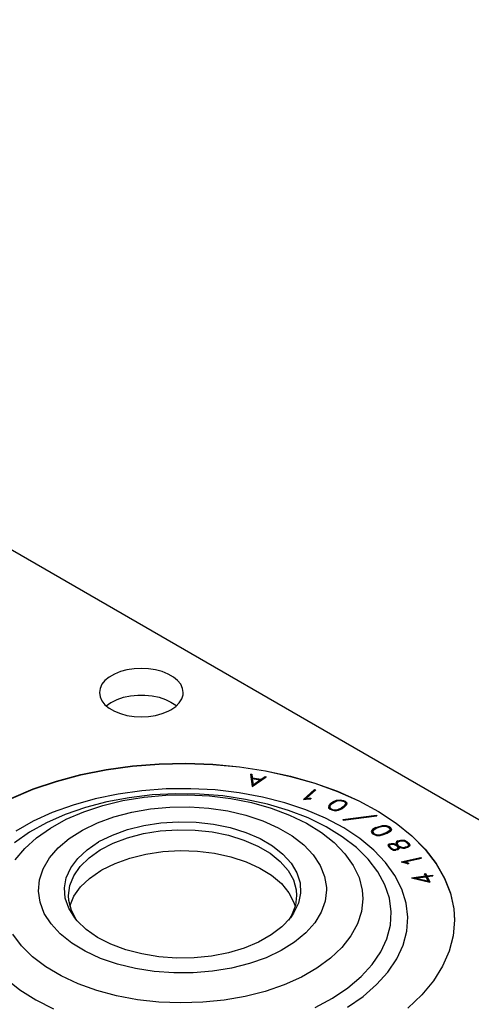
# Model space of a CAD drawing. Extents: x -65 to -29, y -70.1 to -47.
# Tile 8 of 57: x -59.4 to -58, y -61.2 to -58.3. Entities that reach past the tile are written whole.
import ezdxf

# ---------------------------------------------------------------- set-up
doc = ezdxf.new("R2010")
doc.units = 0
doc.header["$MEASUREMENT"] = 0
doc.layers.add('DST', color=7, linetype='CONTINUOUS')

msp = doc.modelspace()

# ---------------------------------------------------------------- linework, layer by layer
at = {"layer": 'DST', "color": 9, "linetype": 'CONTINUOUS'}
for p, q in [((-62.1797, -58.2896), (-48.269, -66.3209)), ((-59.1296, -60.2637), (-59.1422, -60.2741)), ((-59.114, -60.2547), (-59.1296, -60.2637)), ((-59.0961, -60.2475), (-59.114, -60.2547)), ((-59.0761, -60.2421), (-59.0961, -60.2475)), ((-59.0549, -60.2388), (-59.0761, -60.2421)), ((-59.0331, -60.2377), (-59.0549, -60.2388)), ((-59.0112, -60.2388), (-59.0331, -60.2377)), ((-58.99, -60.2421), (-59.0112, -60.2388)), ((-58.9701, -60.2475), (-58.99, -60.2421)), ((-58.9521, -60.2547), (-58.9701, -60.2475)), ((-58.9365, -60.2637), (-58.9521, -60.2547)), ((-58.9239, -60.2741), (-58.9365, -60.2637)), ((-59.1515, -60.2856), (-59.1571, -60.2978)), ((-59.1422, -60.2741), (-59.1515, -60.2856)), ((-58.9147, -60.2856), (-58.9239, -60.2741)), ((-58.909, -60.2978), (-58.9147, -60.2856)), ((-59.1571, -60.2978), (-59.1591, -60.3105)), ((-59.1591, -60.3105), (-59.1571, -60.3231)), ((-59.0863, -60.3245), (-59.0657, -60.3202)), ((-59.0657, -60.3202), (-59.044, -60.318)), ((-59.044, -60.318), (-59.0221, -60.318)), ((-59.0221, -60.318), (-59.0004, -60.3202)), ((-59.0004, -60.3202), (-58.9798, -60.3245)), ((-58.9113, -60.3293), (-58.9075, -60.3168)), ((-58.9071, -60.3105), (-58.909, -60.2978)), ((-58.9075, -60.3168), (-58.9071, -60.3105)), ((-59.1571, -60.3231), (-59.1515, -60.3353)), ((-59.1515, -60.3353), (-59.1422, -60.3468)), ((-59.1422, -60.3468), (-59.1296, -60.3572)), ((-59.1383, -60.3505), (-59.1247, -60.3405)), ((-59.1247, -60.3405), (-59.1221, -60.339)), ((-59.1221, -60.339), (-59.1053, -60.3309)), ((-59.1053, -60.3309), (-59.0863, -60.3245)), ((-58.9798, -60.3245), (-58.9608, -60.3309)), ((-58.9608, -60.3309), (-58.944, -60.339)), ((-58.944, -60.339), (-58.9298, -60.3487)), ((-58.944, -60.3619), (-58.9298, -60.3522)), ((-58.9298, -60.3522), (-58.9189, -60.3412)), ((-58.9298, -60.3487), (-58.9278, -60.3505)), ((-58.9189, -60.3412), (-58.9113, -60.3293)), ((-59.1296, -60.3572), (-59.114, -60.3662)), ((-59.114, -60.3662), (-59.0961, -60.3735)), ((-59.0961, -60.3735), (-59.0761, -60.3788)), ((-59.0761, -60.3788), (-59.0549, -60.3821)), ((-59.0112, -60.3821), (-58.99, -60.3788)), ((-58.99, -60.3788), (-58.9701, -60.3735)), ((-58.9701, -60.3735), (-58.9521, -60.3662)), ((-58.9521, -60.3662), (-58.944, -60.3619)), ((-59.0549, -60.3821), (-59.0331, -60.3832)), ((-59.0331, -60.3832), (-59.0112, -60.3821)), ((-59.0597, -60.5307), (-58.9797, -60.5244)), ((-58.9797, -60.5244), (-58.8989, -60.5227)), ((-58.8989, -60.5227), (-58.8182, -60.5256)), ((-58.8182, -60.5256), (-58.7385, -60.5331)), ((-59.2881, -60.5764), (-59.2147, -60.5568)), ((-59.2147, -60.5568), (-59.1383, -60.5416)), ((-59.1383, -60.5416), (-59.0597, -60.5307)), ((-58.7385, -60.5331), (-58.6604, -60.5451)), ((-58.6604, -60.5451), (-58.5847, -60.5615)), ((-59.3577, -60.6), (-59.2881, -60.5764)), ((-58.5847, -60.5615), (-58.5122, -60.5821)), ((-58.5122, -60.5821), (-58.4436, -60.6068)), ((-59.423, -60.6276), (-59.3577, -60.6)), ((-58.4436, -60.6068), (-58.3796, -60.6352)), ((-58.3796, -60.6352), (-58.3207, -60.6672)), ((-58.3207, -60.6672), (-58.2677, -60.7024)), ((-58.2677, -60.7024), (-58.2208, -60.7404)), ((-58.2208, -60.7404), (-58.1808, -60.7809)), ((-58.1808, -60.7809), (-58.1478, -60.8235)), ((-58.1478, -60.8235), (-58.1223, -60.8678)), ((-58.1223, -60.8678), (-58.1045, -60.9133)), ((-58.1045, -60.9133), (-58.0946, -60.9596)), ((-58.0946, -60.9596), (-58.0924, -60.9943)), ((-58.0924, -60.9943), (-58.0964, -61.0409)), ((-58.0964, -61.0409), (-58.1084, -61.087)), ((-58.1084, -61.087), (-58.1282, -61.1322)), ((-58.1282, -61.1322), (-58.1556, -61.1761)), ((-58.1556, -61.1761), (-58.1904, -61.2182)), ((-58.1904, -61.2182), (-58.2323, -61.2582))]:
    msp.add_line(p, q, dxfattribs=at)
at = {"layer": 'DST', "color": 30, "linetype": 'CONTINUOUS'}
for p, q in [((-59.0597, -60.5314), (-58.9797, -60.5251)), ((-58.9797, -60.5251), (-58.8989, -60.5234)), ((-58.8989, -60.5234), (-58.8182, -60.5263)), ((-58.8182, -60.5263), (-58.7385, -60.5338)), ((-59.2881, -60.5771), (-59.2147, -60.5575)), ((-59.2147, -60.5575), (-59.1383, -60.5423)), ((-59.1383, -60.5423), (-59.0597, -60.5314)), ((-58.7385, -60.5338), (-58.6604, -60.5458)), ((-58.7053, -60.5557), (-58.7014, -60.5556)), ((-58.7053, -60.5557), (-58.7005, -60.593)), ((-58.7014, -60.5588), (-58.7049, -60.5589)), ((-58.7014, -60.5556), (-58.7, -60.5664)), ((-58.7014, -60.5556), (-58.7014, -60.5588)), ((-58.7, -60.5696), (-58.7014, -60.5588)), ((-58.6604, -60.5458), (-58.5847, -60.5622)), ((-59.3577, -60.6008), (-59.2881, -60.5771)), ((-58.7005, -60.593), (-58.658, -60.5639)), ((-58.7, -60.5664), (-58.6734, -60.571)), ((-58.7, -60.5664), (-58.7, -60.5696)), ((-58.6997, -60.5696), (-58.7, -60.5696)), ((-58.6997, -60.5686), (-58.6973, -60.5874)), ((-58.6997, -60.5686), (-58.6997, -60.5719)), ((-58.6997, -60.5686), (-58.676, -60.5727)), ((-58.6973, -60.5906), (-58.6997, -60.5719)), ((-58.6973, -60.5874), (-58.676, -60.5727)), ((-58.676, -60.576), (-58.6973, -60.5906)), ((-58.6973, -60.5874), (-58.6973, -60.5906)), ((-58.676, -60.5727), (-58.676, -60.576)), ((-58.6734, -60.5742), (-58.676, -60.5737)), ((-58.6734, -60.571), (-58.6612, -60.5625)), ((-58.6612, -60.5658), (-58.6734, -60.5742)), ((-58.6734, -60.571), (-58.6734, -60.5742)), ((-58.6612, -60.5625), (-58.658, -60.5639)), ((-58.6612, -60.5625), (-58.6612, -60.5658)), ((-58.6609, -60.5659), (-58.6612, -60.5658)), ((-58.5847, -60.5622), (-58.5122, -60.5828)), ((-58.5122, -60.5828), (-58.4436, -60.6075)), ((-59.423, -60.6283), (-59.3577, -60.6008)), ((-58.5458, -60.6314), (-58.5125, -60.6018)), ((-58.5125, -60.605), (-58.5417, -60.6309)), ((-58.5375, -60.6282), (-58.5092, -60.603)), ((-58.5125, -60.6018), (-58.5092, -60.603)), ((-58.5125, -60.6018), (-58.5125, -60.605)), ((-58.5118, -60.6053), (-58.5125, -60.605)), ((-58.4436, -60.6075), (-58.3796, -60.6359)), ((-58.5458, -60.6314), (-58.5298, -60.6295)), ((-58.5375, -60.6282), (-58.5301, -60.6273)), ((-58.5375, -60.6282), (-58.5375, -60.6304)), ((-58.5301, -60.6273), (-58.5234, -60.6277)), ((-58.5301, -60.6273), (-58.5301, -60.6295)), ((-58.5298, -60.6295), (-58.5237, -60.6299)), ((-58.5234, -60.6277), (-58.5237, -60.6299)), ((-58.4634, -60.6427), (-58.4702, -60.65)), ((-58.4634, -60.6459), (-58.4702, -60.6532)), ((-58.46, -60.6439), (-58.4664, -60.6506)), ((-58.4634, -60.6427), (-58.4579, -60.639)), ((-58.4579, -60.6422), (-58.4634, -60.6459)), ((-58.4634, -60.6427), (-58.4634, -60.6459)), ((-58.46, -60.6439), (-58.455, -60.6406)), ((-58.4579, -60.639), (-58.4464, -60.6338)), ((-58.4579, -60.639), (-58.4579, -60.6422)), ((-58.4567, -60.6417), (-58.4579, -60.6422)), ((-58.455, -60.6406), (-58.4444, -60.6358)), ((-58.4464, -60.6338), (-58.4356, -60.6322)), ((-58.4464, -60.6338), (-58.4464, -60.6367)), ((-58.4444, -60.6358), (-58.4357, -60.6344)), ((-58.4357, -60.6344), (-58.4281, -60.6361)), ((-58.4356, -60.6322), (-58.4262, -60.6342)), ((-58.4356, -60.6322), (-58.4356, -60.6344)), ((-58.4281, -60.6361), (-58.4241, -60.6379)), ((-58.4203, -60.6467), (-58.4266, -60.6533)), ((-58.4262, -60.6342), (-58.4212, -60.6365)), ((-58.4262, -60.6342), (-58.4262, -60.6369)), ((-58.4241, -60.6379), (-58.4196, -60.6416)), ((-58.4165, -60.6473), (-58.4233, -60.6546)), ((-58.4212, -60.6397), (-58.4229, -60.6389)), ((-58.4212, -60.6365), (-58.4156, -60.6412)), ((-58.4212, -60.6365), (-58.4212, -60.6397)), ((-58.416, -60.644), (-58.4212, -60.6397)), ((-58.4196, -60.6416), (-58.4203, -60.6467)), ((-58.4196, -60.6449), (-58.4203, -60.6499)), ((-58.4203, -60.6467), (-58.4203, -60.6499)), ((-58.4196, -60.6416), (-58.4196, -60.6449)), ((-58.4156, -60.6412), (-58.4165, -60.6473)), ((-58.3796, -60.6359), (-58.3207, -60.6679)), ((-58.4702, -60.65), (-58.471, -60.6561)), ((-58.471, -60.6561), (-58.4655, -60.6608)), ((-58.4702, -60.6532), (-58.4707, -60.6564)), ((-58.4702, -60.65), (-58.4702, -60.6532)), ((-58.4664, -60.6506), (-58.467, -60.6556)), ((-58.467, -60.6556), (-58.4626, -60.6594)), ((-58.467, -60.6556), (-58.467, -60.6589)), ((-58.4638, -60.6616), (-58.467, -60.6589)), ((-58.4655, -60.6608), (-58.4605, -60.6631)), ((-58.4626, -60.6594), (-58.4586, -60.6612)), ((-58.4626, -60.6594), (-58.4626, -60.6621)), ((-58.4605, -60.6631), (-58.4511, -60.6652)), ((-58.4586, -60.6612), (-58.451, -60.6629)), ((-58.4586, -60.6612), (-58.4586, -60.6635)), ((-58.4511, -60.6652), (-58.4403, -60.6634)), ((-58.451, -60.6629), (-58.4423, -60.6615)), ((-58.451, -60.6629), (-58.451, -60.6651)), ((-58.4423, -60.6615), (-58.4316, -60.6568)), ((-58.4423, -60.6615), (-58.4423, -60.6637)), ((-58.4403, -60.6634), (-58.4288, -60.6583)), ((-58.4266, -60.6533), (-58.4316, -60.6568)), ((-58.4316, -60.6568), (-58.4316, -60.6596)), ((-58.4266, -60.6566), (-58.43, -60.6589)), ((-58.4233, -60.6546), (-58.4288, -60.6583)), ((-58.4203, -60.6499), (-58.4266, -60.6566)), ((-58.4266, -60.6533), (-58.4266, -60.6566)), ((-58.3207, -60.6679), (-58.2677, -60.7031)), ((-59.026, -60.7096), (-58.9745, -60.7017)), ((-58.9745, -60.7017), (-58.9216, -60.6983)), ((-58.9216, -60.6983), (-58.8684, -60.6996)), ((-58.8684, -60.6996), (-58.8161, -60.7054)), ((-58.8161, -60.7054), (-58.7659, -60.7157)), ((-58.4277, -60.6912), (-58.3267, -60.6785)), ((-58.4277, -60.6912), (-58.4266, -60.6933)), ((-58.4266, -60.6933), (-58.3256, -60.6806)), ((-58.3267, -60.6785), (-58.3256, -60.6806)), ((-58.3267, -60.6785), (-58.3267, -60.6807)), ((-58.2677, -60.7031), (-58.2208, -60.7411)), ((-59.1199, -60.7382), (-59.0748, -60.7218)), ((-59.0748, -60.7218), (-59.026, -60.7096)), ((-59.0741, -60.7465), (-59.0264, -60.734)), ((-59.0264, -60.734), (-58.976, -60.7259)), ((-58.976, -60.7259), (-58.9241, -60.7223)), ((-58.9241, -60.7223), (-58.8717, -60.7233)), ((-58.8717, -60.7233), (-58.8203, -60.7289)), ((-58.8203, -60.7289), (-58.771, -60.7389)), ((-58.7659, -60.7157), (-58.7189, -60.7302)), ((-58.7189, -60.7302), (-58.6763, -60.7486)), ((-58.3389, -60.7221), (-58.3426, -60.7279)), ((-58.3426, -60.7279), (-58.3392, -60.7333)), ((-58.3389, -60.7253), (-58.3415, -60.7295)), ((-58.3392, -60.7333), (-58.3353, -60.7361)), ((-58.329, -60.716), (-58.3389, -60.7221)), ((-58.329, -60.7193), (-58.3389, -60.7253)), ((-58.3389, -60.7221), (-58.3389, -60.7253)), ((-58.3354, -60.7233), (-58.3384, -60.728)), ((-58.3384, -60.728), (-58.3357, -60.7323)), ((-58.3384, -60.728), (-58.3384, -60.7312)), ((-58.3357, -60.7355), (-58.3384, -60.7312)), ((-58.3357, -60.7323), (-58.3326, -60.7346)), ((-58.3357, -60.7323), (-58.3357, -60.7355)), ((-58.3343, -60.7365), (-58.3357, -60.7355)), ((-58.3263, -60.7177), (-58.3354, -60.7233)), ((-58.3353, -60.7361), (-58.3269, -60.7395)), ((-58.3326, -60.7346), (-58.3259, -60.7373)), ((-58.3326, -60.7346), (-58.3326, -60.7372)), ((-58.329, -60.716), (-58.3219, -60.7132)), ((-58.329, -60.716), (-58.329, -60.7193)), ((-58.3285, -60.719), (-58.329, -60.7193)), ((-58.3263, -60.7177), (-58.3198, -60.7151)), ((-58.3219, -60.7132), (-58.3084, -60.7098)), ((-58.3219, -60.7132), (-58.3219, -60.716)), ((-58.3198, -60.7151), (-58.3074, -60.712)), ((-58.3167, -60.7372), (-58.3041, -60.7341)), ((-58.3157, -60.7394), (-58.302, -60.736)), ((-58.3084, -60.7098), (-58.2971, -60.7098)), ((-58.3084, -60.7098), (-58.3084, -60.7123)), ((-58.3074, -60.712), (-58.2981, -60.712)), ((-58.2977, -60.7316), (-58.3041, -60.7341)), ((-58.3041, -60.7341), (-58.3041, -60.7366)), ((-58.295, -60.7332), (-58.302, -60.736)), ((-58.2981, -60.712), (-58.2915, -60.7146)), ((-58.2886, -60.726), (-58.2977, -60.7316)), ((-58.2977, -60.7316), (-58.2977, -60.7343)), ((-58.2971, -60.7098), (-58.2887, -60.7131)), ((-58.2971, -60.7098), (-58.2971, -60.7124)), ((-58.2886, -60.7292), (-58.2956, -60.7335)), ((-58.2851, -60.7272), (-58.295, -60.7332)), ((-58.2915, -60.7146), (-58.2884, -60.7169)), ((-58.2887, -60.7163), (-58.2898, -60.7159)), ((-58.2887, -60.7131), (-58.2848, -60.716)), ((-58.2887, -60.7131), (-58.2887, -60.7163)), ((-58.2848, -60.7192), (-58.2887, -60.7163)), ((-58.2857, -60.7212), (-58.2886, -60.726)), ((-58.2857, -60.7244), (-58.2886, -60.7292)), ((-58.2886, -60.726), (-58.2886, -60.7292)), ((-58.2884, -60.7169), (-58.2857, -60.7212)), ((-58.2857, -60.7212), (-58.2857, -60.7244)), ((-58.2815, -60.7213), (-58.2851, -60.7272)), ((-58.2848, -60.716), (-58.2815, -60.7213)), ((-58.2848, -60.716), (-58.2848, -60.7192)), ((-58.2825, -60.7229), (-58.2848, -60.7192)), ((-59.1959, -60.7823), (-59.1614, -60.7589)), ((-59.1614, -60.7589), (-59.1603, -60.7582)), ((-59.1603, -60.7582), (-59.1199, -60.7382)), ((-59.1569, -60.7831), (-59.118, -60.763)), ((-59.118, -60.763), (-59.0741, -60.7465)), ((-58.771, -60.7389), (-58.7248, -60.7532)), ((-58.7248, -60.7532), (-58.683, -60.7714)), ((-58.6763, -60.7486), (-58.6388, -60.7704)), ((-58.3269, -60.7395), (-58.3157, -60.7394)), ((-58.3259, -60.7373), (-58.3167, -60.7372)), ((-58.3259, -60.7373), (-58.3259, -60.7395)), ((-58.3167, -60.7372), (-58.3167, -60.7394)), ((-58.2881, -60.7651), (-58.2922, -60.7686)), ((-58.2881, -60.7651), (-58.2824, -60.7635)), ((-58.2881, -60.7651), (-58.2881, -60.7684)), ((-58.2852, -60.7669), (-58.2812, -60.7656)), ((-58.2824, -60.7635), (-58.2749, -60.7634)), ((-58.2824, -60.7635), (-58.2824, -60.766)), ((-58.2812, -60.7656), (-58.2759, -60.7656)), ((-58.2759, -60.7656), (-58.2713, -60.7674)), ((-58.2749, -60.7634), (-58.2688, -60.7658)), ((-58.2749, -60.7634), (-58.2749, -60.766)), ((-58.2688, -60.7658), (-58.2674, -60.7666)), ((-58.2688, -60.7658), (-58.2688, -60.7689)), ((-58.2664, -60.7589), (-58.2686, -60.7636)), ((-58.2686, -60.7636), (-58.2674, -60.7666)), ((-58.2664, -60.7622), (-58.2679, -60.7654)), ((-58.2625, -60.7557), (-58.2664, -60.7589)), ((-58.2625, -60.7589), (-58.2664, -60.7622)), ((-58.2664, -60.7589), (-58.2664, -60.7622)), ((-58.2627, -60.7599), (-58.2645, -60.7638)), ((-58.2645, -60.7638), (-58.2627, -60.7685)), ((-58.2645, -60.7638), (-58.2645, -60.767)), ((-58.2597, -60.7574), (-58.2627, -60.7599)), ((-58.2625, -60.7557), (-58.2544, -60.7532)), ((-58.2625, -60.7557), (-58.2625, -60.7589)), ((-58.2609, -60.7584), (-58.2625, -60.7589)), ((-58.2597, -60.7574), (-58.2532, -60.7554)), ((-58.2544, -60.7532), (-58.2473, -60.7532)), ((-58.2544, -60.7532), (-58.2544, -60.7558)), ((-58.2532, -60.7554), (-58.2476, -60.7554)), ((-58.2476, -60.7554), (-58.2444, -60.7559)), ((-58.2473, -60.7532), (-58.2426, -60.754)), ((-58.2473, -60.7532), (-58.2473, -60.7554)), ((-58.2444, -60.7559), (-58.2382, -60.7591)), ((-58.2426, -60.754), (-58.2351, -60.7578)), ((-58.2426, -60.754), (-58.2426, -60.7569)), ((-58.2382, -60.7591), (-58.2326, -60.7645)), ((-58.2351, -60.761), (-58.2375, -60.7598)), ((-58.2351, -60.7578), (-58.2289, -60.7638)), ((-58.2351, -60.7578), (-58.2351, -60.761)), ((-58.2289, -60.767), (-58.2351, -60.761)), ((-58.2326, -60.7645), (-58.2309, -60.769)), ((-58.2289, -60.7638), (-58.2269, -60.7692)), ((-58.2289, -60.7638), (-58.2289, -60.767)), ((-58.2208, -60.7411), (-58.1808, -60.7816)), ((-59.224, -60.8084), (-59.1959, -60.7823)), ((-59.1902, -60.8065), (-59.1569, -60.7831)), ((-59.0676, -60.8075), (-59.0195, -60.7957)), ((-59.0195, -60.7957), (-58.9688, -60.7882)), ((-58.9688, -60.7882), (-58.9167, -60.7852)), ((-58.9167, -60.7852), (-58.8644, -60.7869)), ((-58.8644, -60.7869), (-58.8132, -60.7931)), ((-58.8132, -60.7931), (-58.7642, -60.8037)), ((-58.683, -60.7714), (-58.6464, -60.793)), ((-58.6464, -60.793), (-58.616, -60.8176)), ((-58.6388, -60.7704), (-58.6075, -60.7953)), ((-58.6075, -60.7953), (-58.583, -60.8226)), ((-58.2922, -60.7686), (-58.29, -60.7742)), ((-58.2881, -60.7684), (-58.2912, -60.7711)), ((-58.29, -60.7742), (-58.2838, -60.7802)), ((-58.2865, -60.7679), (-58.2881, -60.7684)), ((-58.2852, -60.7669), (-58.288, -60.7692)), ((-58.288, -60.7692), (-58.2863, -60.7735)), ((-58.288, -60.7692), (-58.288, -60.7724)), ((-58.2863, -60.7768), (-58.288, -60.7724)), ((-58.2863, -60.7735), (-58.2808, -60.7789)), ((-58.2863, -60.7735), (-58.2863, -60.7768)), ((-58.2815, -60.7814), (-58.2863, -60.7768)), ((-58.2838, -60.7802), (-58.2761, -60.7842)), ((-58.2808, -60.7789), (-58.2748, -60.782)), ((-58.2808, -60.7789), (-58.2808, -60.7818)), ((-58.2761, -60.7842), (-58.2685, -60.7841)), ((-58.2748, -60.782), (-58.2697, -60.7819)), ((-58.2748, -60.782), (-58.2748, -60.7842)), ((-58.2713, -60.7674), (-58.2655, -60.7708)), ((-58.2656, -60.7807), (-58.2697, -60.7819)), ((-58.2697, -60.7819), (-58.2697, -60.7841)), ((-58.2628, -60.7824), (-58.2685, -60.7841)), ((-58.2674, -60.7666), (-58.2674, -60.7697)), ((-58.2628, -60.7783), (-58.2656, -60.7807)), ((-58.2656, -60.7807), (-58.2656, -60.7833)), ((-58.2655, -60.7708), (-58.2631, -60.7752)), ((-58.2627, -60.7717), (-58.2645, -60.767)), ((-58.2628, -60.7815), (-58.2644, -60.7829)), ((-58.2631, -60.7752), (-58.2628, -60.7783)), ((-58.2628, -60.7783), (-58.2628, -60.7815)), ((-58.2588, -60.779), (-58.2628, -60.7824)), ((-58.2627, -60.7685), (-58.262, -60.7698)), ((-58.2627, -60.7685), (-58.2627, -60.7717)), ((-58.262, -60.773), (-58.2627, -60.7717)), ((-58.262, -60.7698), (-58.2603, -60.7708)), ((-58.262, -60.7698), (-58.262, -60.773)), ((-58.2603, -60.774), (-58.262, -60.773)), ((-58.2603, -60.7708), (-58.2539, -60.7741)), ((-58.2603, -60.7708), (-58.2603, -60.774)), ((-58.2598, -60.7743), (-58.2603, -60.774)), ((-58.2598, -60.774), (-58.2558, -60.776)), ((-58.2598, -60.774), (-58.2592, -60.775)), ((-58.2598, -60.774), (-58.2598, -60.7772)), ((-58.2592, -60.7782), (-58.2598, -60.7772)), ((-58.2592, -60.775), (-58.2588, -60.779)), ((-58.2592, -60.775), (-58.2592, -60.7782)), ((-58.2591, -60.7793), (-58.2592, -60.7782)), ((-58.2558, -60.776), (-58.2472, -60.7775)), ((-58.2539, -60.7741), (-58.2469, -60.7753)), ((-58.2539, -60.7741), (-58.2539, -60.7764)), ((-58.2472, -60.7775), (-58.24, -60.7774)), ((-58.2469, -60.7753), (-58.2413, -60.7752)), ((-58.2469, -60.7753), (-58.2469, -60.7775)), ((-58.2347, -60.7733), (-58.2413, -60.7752)), ((-58.2413, -60.7752), (-58.2413, -60.7775)), ((-58.2319, -60.775), (-58.24, -60.7774)), ((-58.2317, -60.7708), (-58.2347, -60.7733)), ((-58.2347, -60.7733), (-58.2347, -60.7758)), ((-58.2317, -60.774), (-58.2334, -60.7755)), ((-58.228, -60.7718), (-58.2319, -60.775)), ((-58.2309, -60.769), (-58.2317, -60.7708)), ((-58.2317, -60.7708), (-58.2317, -60.774)), ((-58.2309, -60.7723), (-58.2317, -60.774)), ((-58.2309, -60.769), (-58.2309, -60.7723)), ((-58.2275, -60.7707), (-58.2289, -60.767)), ((-58.2269, -60.7692), (-58.228, -60.7718)), ((-58.1808, -60.7816), (-58.1478, -60.8243)), ((-59.245, -60.8367), (-59.224, -60.8084)), ((-59.2168, -60.8325), (-59.1902, -60.8065)), ((-59.1518, -60.8431), (-59.1121, -60.8235)), ((-59.1121, -60.8235), (-59.0676, -60.8075)), ((-58.7642, -60.8037), (-58.7186, -60.8186)), ((-58.7186, -60.8186), (-58.6775, -60.8373)), ((-58.616, -60.8176), (-58.5924, -60.8445)), ((-58.583, -60.8226), (-58.5658, -60.8517)), ((-58.2523, -60.8187), (-58.193, -60.8062)), ((-58.2523, -60.8187), (-58.2368, -60.8226)), ((-58.242, -60.8198), (-58.2453, -60.8205)), ((-58.242, -60.819), (-58.1914, -60.8082)), ((-58.242, -60.819), (-58.2348, -60.8208)), ((-58.242, -60.819), (-58.242, -60.8213)), ((-58.2368, -60.8226), (-58.2322, -60.825)), ((-58.2348, -60.8208), (-58.2297, -60.8234)), ((-58.2348, -60.8208), (-58.2348, -60.8236)), ((-58.2297, -60.8234), (-58.2322, -60.825)), ((-58.193, -60.8062), (-58.1914, -60.8082)), ((-58.193, -60.8062), (-58.193, -60.8086)), ((-58.1478, -60.8243), (-58.1223, -60.8685)), ((-59.2585, -60.8664), (-59.245, -60.8367)), ((-59.2363, -60.8605), (-59.2168, -60.8325)), ((-59.1887, -60.8684), (-59.1552, -60.8452)), ((-59.1552, -60.8452), (-59.1518, -60.8431)), ((-58.6775, -60.8373), (-58.6417, -60.8593)), ((-58.5924, -60.8445), (-58.5761, -60.8733)), ((-58.5658, -60.8517), (-58.5563, -60.8819)), ((-58.1831, -60.8544), (-58.1793, -60.8539)), ((-58.1831, -60.8544), (-58.1796, -60.8612)), ((-58.1793, -60.8539), (-58.1758, -60.8607)), ((-58.1793, -60.8539), (-58.1793, -60.8571)), ((-59.2641, -60.897), (-59.2585, -60.8664)), ((-59.2482, -60.89), (-59.2363, -60.8605)), ((-59.2157, -60.8943), (-59.1887, -60.8684)), ((-58.6417, -60.8593), (-58.6122, -60.8843)), ((-58.6122, -60.8843), (-58.5896, -60.9115)), ((-58.5761, -60.8733), (-58.5677, -60.9031)), ((-58.5563, -60.8819), (-58.5548, -60.9127)), ((-58.2219, -60.8668), (-58.1796, -60.8612)), ((-58.2219, -60.8668), (-58.1659, -60.8797)), ((-58.209, -60.8683), (-58.213, -60.8689)), ((-58.209, -60.8674), (-58.1784, -60.8634)), ((-58.209, -60.8674), (-58.1719, -60.876)), ((-58.209, -60.8674), (-58.209, -60.8698)), ((-58.1793, -60.8571), (-58.1815, -60.8574)), ((-58.1796, -60.8612), (-58.1796, -60.8635)), ((-58.1758, -60.8639), (-58.1793, -60.8571)), ((-58.1784, -60.8634), (-58.1719, -60.876)), ((-58.1758, -60.8607), (-58.1585, -60.8584)), ((-58.1758, -60.8607), (-58.1758, -60.8639)), ((-58.1747, -60.8638), (-58.1758, -60.8639)), ((-58.1747, -60.8629), (-58.1574, -60.8606)), ((-58.1747, -60.8629), (-58.1659, -60.8797)), ((-58.1747, -60.8629), (-58.1747, -60.8661)), ((-58.1678, -60.8793), (-58.1747, -60.8661)), ((-58.1719, -60.876), (-58.1719, -60.8783)), ((-58.1585, -60.8584), (-58.1574, -60.8606)), ((-58.1585, -60.8584), (-58.1585, -60.8607)), ((-58.1223, -60.8685), (-58.1045, -60.914)), ((-59.2617, -60.9277), (-59.2641, -60.897)), ((-59.2522, -60.9201), (-59.2482, -60.89)), ((-59.2356, -60.9222), (-59.2157, -60.8943)), ((-58.5896, -60.9115), (-58.5745, -60.9404)), ((-58.5677, -60.9031), (-58.5664, -60.9201)), ((-58.5548, -60.9127), (-58.5612, -60.9432)), ((-58.1045, -60.914), (-58.0946, -60.9603)), ((-59.2513, -60.9578), (-59.2617, -60.9277)), ((-59.2512, -60.9352), (-59.2522, -60.9201)), ((-59.2433, -60.965), (-59.2512, -60.9352)), ((-59.2478, -60.9516), (-59.2356, -60.9222)), ((-58.5612, -60.9432), (-58.5755, -60.9728)), ((-58.5745, -60.9404), (-58.5708, -60.9516)), ((-58.5664, -60.9201), (-58.5704, -60.9502)), ((-59.2333, -60.9868), (-59.2513, -60.9578)), ((-59.2275, -60.9938), (-59.2433, -60.965)), ((-58.5755, -60.9728), (-58.5853, -60.9868)), ((-58.5704, -60.9502), (-58.5823, -60.9796)), ((-58.0946, -60.9603), (-58.0924, -60.995)), ((-59.226, -60.9956), (-59.2333, -60.9868)), ((-59.1984, -61.022), (-59.226, -60.9956)), ((-58.5853, -60.9868), (-58.6106, -61.0138)), ((-58.5823, -60.9796), (-58.5911, -60.9938)), ((-59.1644, -61.0456), (-59.1984, -61.022)), ((-58.6106, -61.0138), (-58.6427, -61.0384)), ((-59.1246, -61.066), (-59.1644, -61.0456)), ((-58.6807, -61.0599), (-58.7239, -61.0779)), ((-58.6427, -61.0384), (-58.6807, -61.0599)), ((-59.08, -61.0828), (-59.1246, -61.066)), ((-59.0315, -61.0955), (-59.08, -61.0828)), ((-58.7239, -61.0779), (-58.7713, -61.0919)), ((-58.9803, -61.1039), (-59.0315, -61.0955)), ((-58.9274, -61.1078), (-58.9803, -61.1039)), ((-58.8742, -61.107), (-58.9274, -61.1078)), ((-58.8218, -61.1017), (-58.8742, -61.107)), ((-58.7713, -61.0919), (-58.8218, -61.1017))]:
    msp.add_line(p, q, dxfattribs=at)
at = {"layer": 'DST', "color": 96, "linetype": 'CONTINUOUS'}
for p, q in [((-59.1028, -60.6152), (-59.1721, -60.6295)), ((-59.0313, -60.6053), (-59.1028, -60.6152)), ((-59, -60.618), (-59.0693, -60.6262)), ((-58.9584, -60.5999), (-59.0313, -60.6053)), ((-58.9295, -60.6144), (-59, -60.618)), ((-58.9599, -60.6186), (-58.8941, -60.6174)), ((-58.8848, -60.5991), (-58.9584, -60.5999)), ((-58.8587, -60.6154), (-58.9295, -60.6144)), ((-58.8941, -60.6174), (-58.8286, -60.6207)), ((-58.8116, -60.603), (-58.8848, -60.5991)), ((-58.7885, -60.621), (-58.8587, -60.6154)), ((-58.7395, -60.6114), (-58.8116, -60.603)), ((-58.6694, -60.6243), (-58.7395, -60.6114)), ((-59.2382, -60.6481), (-59.3004, -60.6708)), ((-59.1721, -60.6295), (-59.2382, -60.6481)), ((-59.1367, -60.6389), (-59.2011, -60.6558)), ((-59.1489, -60.6495), (-59.0882, -60.6348)), ((-59.0693, -60.6262), (-59.1367, -60.6389)), ((-59.0882, -60.6348), (-59.0249, -60.6244)), ((-59.0249, -60.6244), (-58.9599, -60.6186)), ((-58.8286, -60.6207), (-58.7642, -60.6287)), ((-58.72, -60.6311), (-58.7885, -60.621)), ((-58.7642, -60.6287), (-58.702, -60.641)), ((-58.6538, -60.6457), (-58.72, -60.6311)), ((-58.702, -60.641), (-58.6429, -60.6577)), ((-58.6022, -60.6415), (-58.6694, -60.6243)), ((-58.5909, -60.6644), (-58.6538, -60.6457)), ((-58.5385, -60.6628), (-58.6022, -60.6415)), ((-59.3004, -60.6708), (-59.358, -60.6971)), ((-59.2618, -60.6768), (-59.318, -60.7017)), ((-59.2011, -60.6558), (-59.2618, -60.6768)), ((-59.2588, -60.691), (-59.206, -60.6683)), ((-59.206, -60.6683), (-59.1489, -60.6495)), ((-59.1154, -60.6835), (-59.0619, -60.6694)), ((-59.0619, -60.6694), (-59.0056, -60.6596)), ((-59.0056, -60.6596), (-58.9475, -60.6543)), ((-58.9475, -60.6543), (-58.8887, -60.6536)), ((-58.8887, -60.6536), (-58.8303, -60.6575)), ((-58.8303, -60.6575), (-58.7733, -60.666)), ((-58.7733, -60.666), (-58.7189, -60.6788)), ((-58.6429, -60.6577), (-58.5877, -60.6784)), ((-58.532, -60.6871), (-58.5909, -60.6644)), ((-58.4793, -60.6879), (-58.5385, -60.6628)), ((-59.358, -60.6971), (-59.4103, -60.727)), ((-59.318, -60.7017), (-59.369, -60.73)), ((-59.3064, -60.7173), (-59.2588, -60.691)), ((-59.21, -60.7235), (-59.1651, -60.7016)), ((-59.1651, -60.7016), (-59.1154, -60.6835)), ((-58.7189, -60.6788), (-58.668, -60.6958)), ((-58.668, -60.6958), (-58.6215, -60.7166)), ((-58.5877, -60.6784), (-58.5372, -60.7027)), ((-58.5372, -60.7027), (-58.4922, -60.7304)), ((-58.4779, -60.7135), (-58.532, -60.6871)), ((-58.4251, -60.7166), (-58.4793, -60.6879)), ((-59.369, -60.73), (-59.4142, -60.7615)), ((-59.3481, -60.7466), (-59.3064, -60.7173)), ((-59.2494, -60.7487), (-59.21, -60.7235)), ((-58.6215, -60.7166), (-58.5804, -60.7408)), ((-58.4922, -60.7304), (-58.4534, -60.7611)), ((-58.4294, -60.7433), (-58.4779, -60.7135)), ((-58.3767, -60.7486), (-58.4251, -60.7166)), ((-59.3834, -60.7787), (-59.3481, -60.7466)), ((-59.2825, -60.7767), (-59.2494, -60.7487)), ((-58.5804, -60.7408), (-58.5453, -60.7681)), ((-58.4534, -60.7611), (-58.4213, -60.7943)), ((-58.3869, -60.776), (-58.4294, -60.7433)), ((-58.3346, -60.7834), (-58.3767, -60.7486)), ((-59.4116, -60.813), (-59.3834, -60.7787)), ((-59.3088, -60.8071), (-59.2825, -60.7767)), ((-58.5453, -60.7681), (-58.5169, -60.7978)), ((-58.4213, -60.7943), (-58.3964, -60.8294)), ((-58.3512, -60.8112), (-58.3869, -60.776)), ((-58.2992, -60.8206), (-58.3346, -60.7834)), ((-59.3276, -60.8393), (-59.3088, -60.8071)), ((-58.5169, -60.7978), (-58.4958, -60.8295)), ((-58.3225, -60.8486), (-58.3512, -60.8112)), ((-58.2711, -60.8599), (-58.2992, -60.8206)), ((-59.3388, -60.8726), (-59.3276, -60.8393)), ((-58.4958, -60.8295), (-58.4824, -60.8625)), ((-58.3964, -60.8294), (-58.3791, -60.8661)), ((-58.3013, -60.8876), (-58.3225, -60.8486)), ((-59.342, -60.9065), (-59.3388, -60.8726)), ((-58.4824, -60.8625), (-58.4768, -60.8963)), ((-58.3791, -60.8661), (-58.3696, -60.9037)), ((-58.2504, -60.9006), (-58.2711, -60.8599)), ((-59.3372, -60.9403), (-59.342, -60.9065)), ((-58.4766, -60.9031), (-58.4806, -60.937)), ((-58.4768, -60.8963), (-58.4766, -60.9031)), ((-58.3696, -60.9037), (-58.3677, -60.93)), ((-58.2879, -60.9278), (-58.3013, -60.8876)), ((-58.2376, -60.9424), (-58.2504, -60.9006)), ((-59.3245, -60.9735), (-59.3372, -60.9403)), ((-58.4806, -60.937), (-58.4925, -60.9702)), ((-58.3677, -60.93), (-58.3717, -60.9679)), ((-58.2824, -60.9685), (-58.2879, -60.9278)), ((-58.2327, -60.9848), (-58.2376, -60.9424)), ((-58.4925, -60.9702), (-58.5121, -61.0022)), ((-58.3717, -60.9679), (-58.3836, -61.0052)), ((-58.2849, -61.0094), (-58.2824, -60.9685)), ((-59.3041, -61.0053), (-59.3245, -60.9735)), ((-58.5121, -61.0022), (-58.5391, -61.0324)), ((-58.2358, -61.0272), (-58.2327, -60.9848)), ((-59.2765, -61.0353), (-59.3041, -61.0053)), ((-58.5391, -61.0324), (-58.5729, -61.0602)), ((-58.3836, -61.0052), (-58.4033, -61.0415)), ((-58.2953, -61.0498), (-58.2849, -61.0094)), ((-58.2469, -61.0692), (-58.2358, -61.0272)), ((-59.3928, -61.0709), (-59.4189, -61.036)), ((-59.242, -61.0628), (-59.2765, -61.0353)), ((-58.5729, -61.0602), (-58.6129, -61.0851)), ((-58.4033, -61.0415), (-58.4304, -61.0761)), ((-58.3136, -61.0893), (-58.2953, -61.0498)), ((-59.3597, -61.1037), (-59.3928, -61.0709)), ((-59.2015, -61.0874), (-59.242, -61.0628)), ((-59.1555, -61.1086), (-59.2015, -61.0874)), ((-58.6129, -61.0851), (-58.6583, -61.1066)), ((-58.4304, -61.0761), (-58.4647, -61.1085)), ((-58.3394, -61.1273), (-58.3136, -61.0893)), ((-58.2658, -61.1102), (-58.2469, -61.0692)), ((-59.3199, -61.1339), (-59.3597, -61.1037)), ((-59.105, -61.1259), (-59.1555, -61.1086)), ((-58.6583, -61.1066), (-58.7084, -61.1244)), ((-58.4647, -61.1085), (-58.5054, -61.1383)), ((-58.2923, -61.1498), (-58.2658, -61.1102)), ((-59.274, -61.1612), (-59.3199, -61.1339)), ((-59.0508, -61.1392), (-59.105, -61.1259)), ((-58.9941, -61.1481), (-59.0508, -61.1392)), ((-58.9358, -61.1525), (-58.9941, -61.1481)), ((-58.8188, -61.1474), (-58.877, -61.1522)), ((-58.7622, -61.1381), (-58.8188, -61.1474)), ((-58.7084, -61.1244), (-58.7622, -61.1381)), ((-58.5054, -61.1383), (-58.5522, -61.1651)), ((-58.3726, -61.1635), (-58.3394, -61.1273)), ((-58.3261, -61.1876), (-58.2923, -61.1498)), ((-59.439, -61.1701), (-59.3978, -61.2033)), ((-59.2227, -61.185), (-59.274, -61.1612)), ((-58.877, -61.1522), (-58.9358, -61.1525)), ((-58.5522, -61.1651), (-58.6042, -61.1883)), ((-58.4125, -61.1972), (-58.3726, -61.1635)), ((-59.3978, -61.2033), (-59.3503, -61.2336)), ((-59.1669, -61.2051), (-59.2227, -61.185)), ((-59.1072, -61.2211), (-59.1669, -61.2051)), ((-58.6607, -61.2078), (-58.7209, -61.2231)), ((-58.6042, -61.1883), (-58.6607, -61.2078)), ((-58.4588, -61.2281), (-58.4125, -61.1972)), ((-58.3667, -61.2229), (-58.3261, -61.1876)), ((-59.3503, -61.2336), (-59.2973, -61.2607)), ((-59.0446, -61.2328), (-59.1072, -61.2211)), ((-58.98, -61.24), (-59.0446, -61.2328)), ((-58.7839, -61.2342), (-58.8487, -61.2407)), ((-58.7209, -61.2231), (-58.7839, -61.2342)), ((-58.5109, -61.2558), (-58.4588, -61.2281)), ((-58.4138, -61.2556), (-58.3667, -61.2229)), ((-58.9144, -61.2427), (-58.98, -61.24)), ((-58.8487, -61.2407), (-58.9144, -61.2427))]:
    msp.add_line(p, q, dxfattribs=at)

doc.saveas('drawing.dxf')
